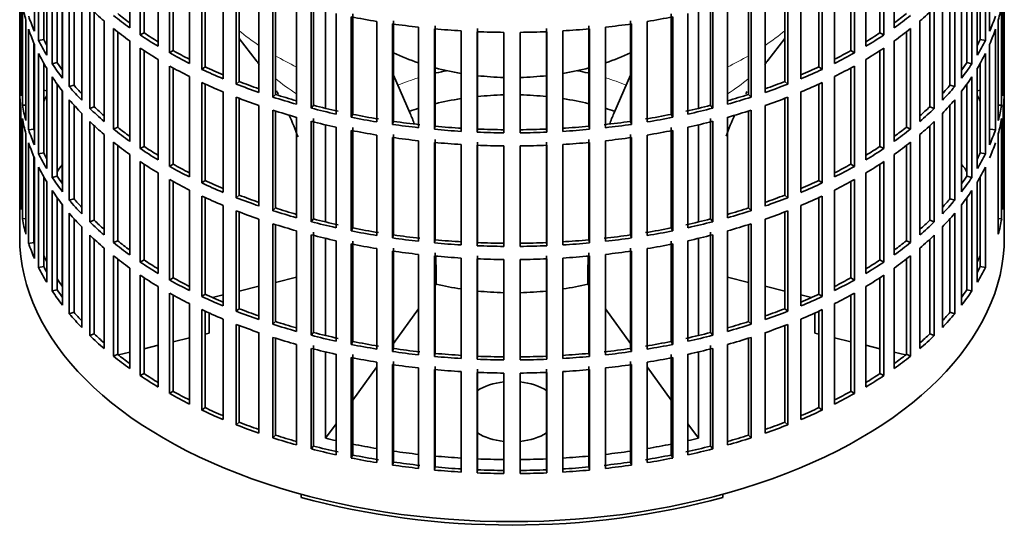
# Model space of a CAD drawing. Header units: millimetres. Extents: x 166 to 773, y -2956 to 2086.
# Tile 2 of 22: x 584 to 768, y -2942 to -2845. Entities that reach past the tile are written whole.
import ezdxf

# ---------------------------------------------------------------- set-up
doc = ezdxf.new("R2010")
doc.units = ezdxf.units.MM
for name, color, linetype in [('M5X8_UNI7687', 7, 'Continuous'), ('VSI134_FILTRO_A', 7, 'Continuous'), ('VSI134_GIUNTO_8×', 7, 'Continuous'), ('VSI134_SUPPORTO_', 7, 'Continuous')]:
    doc.layers.add(name, color=color, linetype=linetype)

# ---------------------------------------------------------------- blocks, each defined once
blk = doc.blocks.new('SE4')
at = {"layer": 'M5X8_UNI7687', "color": 7, "linetype": 'Continuous', "lineweight": 35}
for p, q in [((588.61, -2858.78), (588.06, -2858.68)), ((763.07, -2858.68), (762.52, -2858.78))]:
    blk.add_line(p, q, dxfattribs=at)
blk.add_arc((594.94, -2865.17), 10, 149.5344, 150.749, dxfattribs=at)
blk.add_ellipse((586.76, -2863.46), major_axis=(1.01, 4.83), ratio=0.279258, start_param=0.911533, end_param=0.977038, dxfattribs=at)
at = {"layer": 'VSI134_FILTRO_A', "color": 7, "linetype": 'Continuous', "lineweight": 35}
for p, q in [((583.57, -2722.08), (583.57, -2886.2)), ((767.57, -2886.2), (767.57, -2722.08)), ((586.32, -2828.88), (586.32, -2847.66)), ((604.13, -2828.22), (604.13, -2847)), ((606.07, -2829.56), (606.07, -2848.34)), ((745.06, -2829.56), (745.06, -2848.34)), ((747.01, -2828.22), (747.01, -2847)), ((764.81, -2828.88), (764.81, -2847.66)), ((587.1, -2830.57), (587.1, -2849.35)), ((606.81, -2830.04), (606.81, -2847.95)), ((609.45, -2831.69), (609.45, -2850.47)), ((741.68, -2831.69), (741.68, -2850.47)), ((744.32, -2830.04), (744.32, -2847.95)), ((764.03, -2830.57), (764.03, -2849.35)), ((588.06, -2832.38), (588.06, -2849.18)), ((588.61, -2833.32), (588.61, -2852.1)), ((611.59, -2832.92), (611.59, -2851.7)), ((612.27, -2833.3), (612.27, -2851.28)), ((738.86, -2833.3), (738.86, -2851.28)), ((739.54, -2832.92), (739.54, -2851.7)), ((762.52, -2833.32), (762.52, -2852.1)), ((763.07, -2832.38), (763.07, -2849.18)), ((589.64, -2834.97), (589.64, -2853.74)), ((615.28, -2834.87), (615.28, -2853.65)), ((735.85, -2834.87), (735.85, -2853.65)), ((761.49, -2834.97), (761.49, -2853.74)), ((590.57, -2836.3), (590.57, -2853.52)), ((617.6, -2836), (617.6, -2854.78)), ((618.21, -2836.28), (618.21, -2854.32)), ((732.93, -2836.28), (732.93, -2854.32)), ((733.53, -2836), (733.53, -2854.78)), ((760.56, -2836.3), (760.56, -2853.52)), ((583.58, -2838.08), (583.58, -2856.86)), ((591.56, -2837.63), (591.56, -2856.41)), ((621.56, -2837.75), (621.56, -2856.53)), ((624.04, -2838.76), (624.04, -2857.54)), ((624.58, -2838.96), (624.58, -2857.05)), ((726.55, -2838.96), (726.55, -2857.05)), ((727.09, -2838.76), (727.09, -2857.54)), ((729.57, -2837.75), (729.57, -2856.53)), ((759.57, -2837.63), (759.57, -2856.41)), ((767.55, -2838.08), (767.55, -2856.86)), ((592.84, -2839.22), (592.84, -2858)), ((593.72, -2840.24), (593.72, -2857.73)), ((628.26, -2840.31), (628.26, -2859.09)), ((722.87, -2840.31), (722.87, -2859.09)), ((757.41, -2840.24), (757.41, -2857.73)), ((758.29, -2839.22), (758.29, -2858)), ((583.8, -2840.97), (583.8, -2859.75)), ((584.06, -2842.71), (584.06, -2861.49)), ((595.15, -2841.78), (595.15, -2860.56)), ((630.88, -2841.18), (630.88, -2859.96)), ((631.34, -2841.33), (631.34, -2859.45)), ((635.32, -2842.51), (635.32, -2861.29)), ((638.44, -2842.72), (638.44, -2861.5)), ((712.69, -2842.72), (712.69, -2861.5)), ((715.81, -2842.51), (715.81, -2861.29)), ((719.79, -2841.33), (719.79, -2859.45)), ((720.25, -2841.18), (720.25, -2859.96)), ((755.99, -2841.78), (755.99, -2860.56)), ((767.07, -2842.71), (767.07, -2861.49)), ((767.34, -2840.97), (767.34, -2859.75)), ((596.66, -2843.29), (596.66, -2862.07)), ((597.5, -2844.09), (597.5, -2861.76)), ((638.06, -2843.25), (638.06, -2862.03)), ((642.68, -2844.36), (642.68, -2863.14)), ((645.83, -2844.4), (645.83, -2863.18)), ((705.3, -2844.4), (705.3, -2863.18)), ((708.45, -2844.36), (708.45, -2863.14)), ((713.07, -2843.25), (713.07, -2862.03)), ((753.63, -2844.09), (753.63, -2861.76)), ((754.47, -2843.29), (754.47, -2862.07)), ((584.71, -2845.57), (584.71, -2864.35)), ((599.35, -2845.73), (599.35, -2864.51)), ((645.53, -2844.96), (645.53, -2863.74)), ((650.3, -2845.82), (650.3, -2864.6)), ((653.22, -2846.28), (653.22, -2865.06)), ((653.44, -2845.71), (653.44, -2864.49)), ((697.69, -2845.71), (697.69, -2864.49)), ((697.91, -2846.28), (697.91, -2865.06)), ((700.84, -2845.82), (700.84, -2864.6)), ((705.6, -2844.96), (705.6, -2863.74)), ((751.79, -2845.73), (751.79, -2864.51)), ((766.42, -2845.57), (766.42, -2864.35)), ((585.24, -2847.29), (585.24, -2866.07)), ((601.08, -2847.16), (601.08, -2865.94)), ((601.88, -2847.78), (601.88, -2865.59)), ((606.81, -2847.95), (606.07, -2848.34)), ((658.1, -2846.9), (658.1, -2865.68)), ((661.08, -2847.2), (661.08, -2865.98)), ((661.21, -2846.63), (661.21, -2865.41)), ((666.04, -2847.58), (666.04, -2866.36)), ((669.06, -2847.73), (669.06, -2866.51)), ((669.1, -2847.16), (669.1, -2865.94)), ((674.05, -2847.86), (674.05, -2866.64)), ((677.08, -2847.86), (677.08, -2866.64)), ((682.03, -2847.16), (682.03, -2865.94)), ((682.07, -2847.73), (682.07, -2866.51)), ((685.09, -2847.58), (685.09, -2866.36)), ((689.92, -2846.63), (689.92, -2865.41)), ((690.05, -2847.2), (690.05, -2865.98)), ((693.03, -2846.9), (693.03, -2865.68)), ((744.32, -2847.95), (745.06, -2848.34)), ((749.26, -2847.78), (749.26, -2865.59)), ((750.05, -2847.16), (750.05, -2865.94)), ((765.89, -2847.29), (765.89, -2866.07)), ((586.22, -2849.86), (586.22, -2865.95)), ((586.32, -2850.11), (586.32, -2868.89)), ((588.06, -2849.18), (587.1, -2849.35)), ((604.13, -2849.45), (604.13, -2868.23)), ((747.01, -2849.45), (747.01, -2868.23)), ((763.07, -2849.18), (764.03, -2849.35)), ((764.81, -2850.11), (764.81, -2868.89)), ((587.1, -2851.8), (587.1, -2870.58)), ((606.07, -2850.79), (606.07, -2869.57)), ((606.81, -2851.27), (606.81, -2869.18)), ((612.27, -2851.28), (611.59, -2851.7)), ((738.86, -2851.28), (739.54, -2851.7)), ((744.32, -2851.27), (744.32, -2869.18)), ((745.06, -2850.79), (745.06, -2869.57)), ((764.03, -2851.8), (764.03, -2870.58)), ((588.06, -2853.6), (588.06, -2870.4)), ((590.57, -2853.52), (589.64, -2853.74)), ((609.45, -2852.92), (609.45, -2871.69)), ((741.68, -2852.92), (741.68, -2871.69)), ((760.56, -2853.52), (761.49, -2853.74)), ((763.07, -2853.6), (763.07, -2870.4)), ((588.61, -2854.55), (588.61, -2873.33)), ((611.59, -2854.15), (611.59, -2872.93)), ((612.27, -2854.53), (612.27, -2872.5)), ((618.21, -2854.32), (617.6, -2854.78)), ((732.93, -2854.32), (733.53, -2854.78)), ((738.86, -2854.53), (738.86, -2872.5)), ((739.54, -2854.15), (739.54, -2872.93)), ((762.52, -2854.55), (762.52, -2873.33)), ((583.8, -2856.86), (583.58, -2856.86)), ((589.64, -2856.19), (589.64, -2874.97)), ((615.28, -2856.1), (615.28, -2874.88)), ((617.6, -2857.23), (617.6, -2876)), ((618.21, -2857.51), (618.21, -2875.55)), ((624.58, -2857.05), (624.04, -2857.54)), ((726.55, -2857.05), (727.09, -2857.54)), ((732.93, -2857.51), (732.93, -2875.55)), ((733.53, -2857.23), (733.53, -2876)), ((735.85, -2856.1), (735.85, -2874.88)), ((761.49, -2856.19), (761.49, -2874.97)), ((767.34, -2856.86), (767.55, -2856.86)), ((583.58, -2859.31), (583.58, -2878.09)), ((590.57, -2857.53), (590.57, -2874.75)), ((591.56, -2858.86), (591.56, -2877.64)), ((593.72, -2857.73), (592.84, -2858)), ((621.56, -2858.98), (621.56, -2877.76)), ((729.57, -2858.98), (729.57, -2877.76)), ((757.41, -2857.73), (758.29, -2858)), ((759.57, -2858.86), (759.57, -2877.64)), ((760.56, -2857.53), (760.56, -2874.75)), ((767.55, -2859.31), (767.55, -2878.09)), ((592.84, -2860.45), (592.84, -2879.22)), ((624.04, -2859.99), (624.04, -2878.76)), ((624.58, -2860.19), (624.58, -2878.28)), ((631.34, -2859.45), (630.88, -2859.96)), ((719.79, -2859.45), (720.25, -2859.96)), ((726.55, -2860.19), (726.55, -2878.28)), ((727.09, -2859.99), (727.09, -2878.76)), ((758.29, -2860.45), (758.29, -2879.22)), ((583.8, -2862.2), (583.8, -2880.97)), ((584.71, -2861.44), (584.06, -2861.49)), ((593.72, -2861.47), (593.72, -2878.96)), ((595.15, -2863.01), (595.15, -2881.79)), ((597.5, -2861.76), (596.66, -2862.07)), ((628.26, -2861.54), (628.26, -2880.32)), ((630.88, -2862.41), (630.88, -2881.19)), ((631.34, -2862.56), (631.34, -2880.68)), ((638.44, -2861.5), (638.06, -2862.03)), ((712.69, -2861.5), (713.07, -2862.03)), ((719.79, -2862.56), (719.79, -2880.68)), ((720.25, -2862.41), (720.25, -2881.19)), ((722.87, -2861.54), (722.87, -2880.32)), ((753.63, -2861.76), (754.47, -2862.07)), ((755.99, -2863.01), (755.99, -2881.79)), ((757.41, -2861.47), (757.41, -2878.96)), ((766.42, -2861.44), (767.07, -2861.49)), ((767.34, -2862.2), (767.34, -2880.97)), ((584.06, -2863.94), (584.06, -2882.72)), ((596.66, -2864.52), (596.66, -2883.3)), ((635.32, -2863.74), (635.32, -2882.52)), ((638.06, -2864.48), (638.06, -2883.26)), ((638.44, -2863.95), (638.44, -2882.73)), ((645.83, -2863.18), (645.53, -2863.74)), ((653.44, -2864.49), (653.22, -2865.06)), ((697.69, -2864.49), (697.91, -2865.06)), ((705.3, -2863.18), (705.6, -2863.74)), ((712.69, -2863.95), (712.69, -2882.73)), ((713.07, -2864.48), (713.07, -2883.26)), ((715.81, -2863.74), (715.81, -2882.52)), ((754.47, -2864.52), (754.47, -2883.3)), ((767.07, -2863.94), (767.07, -2882.72)), ((586.22, -2865.95), (585.24, -2866.07)), ((597.5, -2865.32), (597.5, -2882.99)), ((601.88, -2865.59), (601.08, -2865.94)), ((642.68, -2865.59), (642.68, -2884.37)), ((645.53, -2866.18), (645.53, -2884.96)), ((645.83, -2865.63), (645.83, -2884.41)), ((661.21, -2865.41), (661.08, -2865.98)), ((669.1, -2865.94), (669.06, -2866.51)), ((682.03, -2865.94), (682.07, -2866.51)), ((689.92, -2865.41), (690.05, -2865.98)), ((705.3, -2865.63), (705.3, -2884.41)), ((705.6, -2866.18), (705.6, -2884.96)), ((708.45, -2865.59), (708.45, -2884.37)), ((749.26, -2865.59), (750.05, -2865.94)), ((753.63, -2865.32), (753.63, -2882.99)), ((764.92, -2865.95), (765.89, -2866.07)), ((584.71, -2866.8), (584.71, -2885.58)), ((585.24, -2868.52), (585.24, -2887.3)), ((599.35, -2866.95), (599.35, -2885.73)), ((601.08, -2868.39), (601.08, -2887.17)), ((650.3, -2867.05), (650.3, -2885.83)), ((653.22, -2867.51), (653.22, -2886.28)), ((653.44, -2866.94), (653.44, -2885.72)), ((658.1, -2868.13), (658.1, -2886.91)), ((661.08, -2868.43), (661.08, -2887.21)), ((661.21, -2867.86), (661.21, -2886.64)), ((669.1, -2868.39), (669.1, -2887.17)), ((682.03, -2868.39), (682.03, -2887.17)), ((689.92, -2867.86), (689.92, -2886.64)), ((690.05, -2868.43), (690.05, -2887.21)), ((693.03, -2868.13), (693.03, -2886.91)), ((697.69, -2866.94), (697.69, -2885.72)), ((697.91, -2867.51), (697.91, -2886.28)), ((700.84, -2867.05), (700.84, -2885.83)), ((750.05, -2868.39), (750.05, -2887.17)), ((751.79, -2866.95), (751.79, -2885.73)), ((766.42, -2866.8), (766.42, -2885.58)), ((601.88, -2869.01), (601.88, -2886.81)), ((606.81, -2869.18), (606.07, -2869.57)), ((666.04, -2868.81), (666.04, -2887.59)), ((669.06, -2868.96), (669.06, -2887.74)), ((674.05, -2869.09), (674.05, -2887.87)), ((677.08, -2869.09), (677.08, -2887.87)), ((682.07, -2868.96), (682.07, -2887.74)), ((685.09, -2868.81), (685.09, -2887.59)), ((744.32, -2869.18), (745.06, -2869.57)), ((749.26, -2869.01), (749.26, -2886.81)), ((586.22, -2871.09), (586.22, -2887.17)), ((586.32, -2871.34), (586.32, -2890.12)), ((588.06, -2870.4), (587.1, -2870.58)), ((604.13, -2870.68), (604.13, -2889.46)), ((606.07, -2872.02), (606.07, -2890.8)), ((745.06, -2872.02), (745.06, -2890.8)), ((747.01, -2870.68), (747.01, -2889.46)), ((763.07, -2870.4), (764.03, -2870.58)), ((587.1, -2873.03), (587.1, -2891.81)), ((606.81, -2872.5), (606.81, -2890.41)), ((612.27, -2872.5), (611.59, -2872.93)), ((738.86, -2872.5), (739.54, -2872.93)), ((744.32, -2872.5), (744.32, -2890.41)), ((764.03, -2873.03), (764.03, -2891.81)), ((588.06, -2874.83), (588.06, -2891.63)), ((588.61, -2875.78), (588.61, -2894.56)), ((590.57, -2874.75), (589.64, -2874.97)), ((609.45, -2874.14), (609.45, -2892.92)), ((611.59, -2875.38), (611.59, -2894.16)), ((612.27, -2875.75), (612.27, -2893.73)), ((618.21, -2875.55), (617.6, -2876)), ((732.93, -2875.55), (733.53, -2876)), ((738.86, -2875.75), (738.86, -2893.73)), ((739.54, -2875.38), (739.54, -2894.16)), ((741.68, -2874.14), (741.68, -2892.92)), ((760.56, -2874.75), (761.49, -2874.97)), ((762.52, -2875.78), (762.52, -2894.56)), ((763.07, -2874.83), (763.07, -2891.63)), ((589.64, -2877.42), (589.64, -2896.2)), ((615.28, -2877.33), (615.28, -2896.11)), ((735.85, -2877.33), (735.85, -2896.11)), ((761.49, -2877.42), (761.49, -2896.2)), ((583.8, -2878.09), (583.58, -2878.09)), ((590.57, -2878.76), (590.57, -2895.98)), ((593.72, -2878.96), (592.84, -2879.22)), ((617.6, -2878.45), (617.6, -2897.23)), ((618.21, -2878.74), (618.21, -2896.78)), ((624.58, -2878.28), (624.04, -2878.76)), ((726.55, -2878.28), (727.09, -2878.76)), ((732.93, -2878.74), (732.93, -2896.78)), ((733.53, -2878.45), (733.53, -2897.23)), ((757.41, -2878.96), (758.29, -2879.22)), ((760.56, -2878.76), (760.56, -2895.98)), ((767.34, -2878.09), (767.55, -2878.09)), ((591.56, -2880.09), (591.56, -2898.87)), ((621.56, -2880.21), (621.56, -2898.99)), ((624.04, -2881.21), (624.04, -2899.99)), ((624.58, -2881.42), (624.58, -2899.51)), ((631.34, -2880.68), (630.88, -2881.19)), ((719.79, -2880.68), (720.25, -2881.19)), ((726.55, -2881.42), (726.55, -2899.51)), ((727.09, -2881.21), (727.09, -2899.99)), ((729.57, -2880.21), (729.57, -2898.99)), ((759.57, -2880.09), (759.57, -2898.87)), ((584.71, -2882.67), (584.06, -2882.72)), ((592.84, -2881.67), (592.84, -2900.45)), ((593.72, -2882.7), (593.72, -2900.19)), ((597.5, -2882.99), (596.66, -2883.3)), ((628.26, -2882.77), (628.26, -2901.54)), ((638.44, -2882.73), (638.06, -2883.26)), ((712.69, -2882.73), (713.07, -2883.26)), ((722.87, -2882.77), (722.87, -2901.54)), ((753.63, -2882.99), (754.47, -2883.3)), ((757.41, -2882.7), (757.41, -2900.19)), ((758.29, -2881.67), (758.29, -2900.45)), ((766.42, -2882.67), (767.07, -2882.72)), ((595.15, -2884.23), (595.15, -2903.01)), ((630.88, -2883.64), (630.88, -2902.42)), ((631.34, -2883.79), (631.34, -2901.91)), ((635.32, -2884.97), (635.32, -2903.75)), ((645.83, -2884.41), (645.53, -2884.96)), ((705.3, -2884.41), (705.6, -2884.96)), ((715.81, -2884.97), (715.81, -2903.75)), ((719.79, -2883.79), (719.79, -2901.91)), ((720.25, -2883.64), (720.25, -2902.42)), ((755.99, -2884.23), (755.99, -2903.01)), ((596.66, -2885.75), (596.66, -2904.53)), ((597.5, -2886.55), (597.5, -2904.22)), ((601.88, -2886.81), (601.08, -2887.17)), ((638.06, -2885.71), (638.06, -2904.49)), ((638.44, -2885.18), (638.44, -2903.96)), ((642.68, -2886.82), (642.68, -2905.6)), ((645.83, -2886.86), (645.83, -2905.64)), ((653.44, -2885.72), (653.22, -2886.28)), ((661.21, -2886.64), (661.08, -2887.21)), ((689.92, -2886.64), (690.05, -2887.21)), ((697.69, -2885.72), (697.91, -2886.28)), ((705.3, -2886.86), (705.3, -2905.64)), ((708.45, -2886.82), (708.45, -2905.6)), ((712.69, -2885.18), (712.69, -2903.96)), ((713.07, -2885.71), (713.07, -2904.49)), ((749.26, -2886.81), (750.05, -2887.17)), ((753.63, -2886.55), (753.63, -2904.22)), ((754.47, -2885.75), (754.47, -2904.53)), ((586.22, -2887.17), (585.24, -2887.3)), ((599.35, -2888.18), (599.35, -2906.96)), ((645.53, -2887.41), (645.53, -2906.19)), ((650.3, -2888.28), (650.3, -2907.06)), ((653.22, -2888.73), (653.22, -2907.51)), ((653.44, -2888.17), (653.44, -2906.95)), ((669.1, -2887.17), (669.06, -2887.74)), ((682.03, -2887.17), (682.07, -2887.74)), ((697.69, -2888.17), (697.69, -2906.95)), ((697.91, -2888.73), (697.91, -2907.51)), ((700.84, -2888.28), (700.84, -2907.06)), ((705.6, -2887.41), (705.6, -2906.19)), ((751.79, -2888.18), (751.79, -2906.96)), ((601.08, -2889.62), (601.08, -2908.39)), ((601.88, -2890.24), (601.88, -2908.04)), ((606.81, -2890.41), (606.07, -2890.8)), ((658.1, -2889.36), (658.1, -2908.14)), ((661.08, -2889.66), (661.08, -2908.44)), ((661.21, -2889.09), (661.21, -2907.87)), ((666.04, -2890.04), (666.04, -2908.82)), ((669.06, -2890.19), (669.06, -2908.97)), ((669.1, -2889.61), (669.1, -2908.39)), ((674.05, -2890.32), (674.05, -2909.1)), ((677.08, -2890.32), (677.08, -2909.1)), ((682.03, -2889.61), (682.03, -2908.39)), ((682.07, -2890.19), (682.07, -2908.97)), ((685.09, -2890.04), (685.09, -2908.82)), ((689.92, -2889.09), (689.92, -2907.87)), ((690.05, -2889.66), (690.05, -2908.44)), ((693.03, -2889.36), (693.03, -2908.14)), ((744.32, -2890.41), (745.06, -2890.8)), ((749.26, -2890.24), (749.26, -2908.04)), ((750.05, -2889.62), (750.05, -2908.39)), ((588.06, -2891.63), (587.1, -2891.81)), ((604.13, -2891.91), (604.13, -2910.69)), ((747.01, -2891.91), (747.01, -2910.69)), ((763.07, -2891.63), (764.03, -2891.81)), ((606.07, -2893.24), (606.07, -2912.02)), ((606.81, -2893.73), (606.81, -2911.63)), ((612.27, -2893.73), (611.59, -2894.16)), ((738.86, -2893.73), (739.54, -2894.16)), ((744.32, -2893.73), (744.32, -2911.63)), ((745.06, -2893.24), (745.06, -2912.02)), ((590.57, -2895.98), (589.64, -2896.2)), ((609.45, -2895.37), (609.45, -2914.15)), ((741.68, -2895.37), (741.68, -2914.15)), ((760.56, -2895.98), (761.49, -2896.2)), ((611.59, -2896.61), (611.59, -2915.39)), ((612.27, -2896.98), (612.27, -2914.96)), ((618.21, -2896.78), (617.6, -2897.23)), ((732.93, -2896.78), (733.53, -2897.23)), ((738.86, -2896.98), (738.86, -2914.96)), ((739.54, -2896.61), (739.54, -2915.39)), ((615.28, -2898.56), (615.28, -2917.34)), ((617.6, -2899.68), (617.6, -2918.46)), ((624.58, -2899.51), (624.04, -2899.99)), ((726.55, -2899.51), (727.09, -2899.99)), ((733.53, -2899.68), (733.53, -2918.46)), ((735.85, -2898.56), (735.85, -2917.34)), ((593.72, -2900.19), (592.84, -2900.45)), ((618.21, -2899.97), (618.21, -2918)), ((621.56, -2901.44), (621.56, -2920.22)), ((729.57, -2901.44), (729.57, -2920.22)), ((732.93, -2899.97), (732.93, -2918)), ((757.41, -2900.19), (758.29, -2900.45)), ((624.04, -2902.44), (624.04, -2921.22)), ((624.58, -2902.65), (624.58, -2920.74)), ((631.34, -2901.91), (630.88, -2902.42)), ((719.79, -2901.91), (720.25, -2902.42)), ((726.55, -2902.65), (726.55, -2920.74)), ((727.09, -2902.44), (727.09, -2921.22)), ((597.5, -2904.22), (596.66, -2904.53)), ((628.26, -2903.99), (628.26, -2922.77)), ((630.88, -2904.87), (630.88, -2923.65)), ((631.34, -2905.02), (631.34, -2923.14)), ((638.44, -2903.96), (638.06, -2904.49)), ((712.69, -2903.96), (713.07, -2904.49)), ((719.79, -2905.02), (719.79, -2923.14)), ((720.25, -2904.87), (720.25, -2923.65)), ((722.87, -2903.99), (722.87, -2922.77)), ((753.63, -2904.22), (754.47, -2904.53)), ((635.32, -2906.2), (635.32, -2924.98)), ((638.06, -2906.94), (638.06, -2925.72)), ((638.44, -2906.41), (638.44, -2925.19)), ((645.83, -2905.64), (645.53, -2906.19)), ((653.44, -2906.95), (653.22, -2907.51)), ((697.69, -2906.95), (697.91, -2907.51)), ((705.3, -2905.64), (705.6, -2906.19)), ((712.69, -2906.41), (712.69, -2925.19)), ((713.07, -2906.94), (713.07, -2925.72)), ((715.81, -2906.2), (715.81, -2924.98)), ((601.88, -2908.04), (601.08, -2908.39)), ((642.68, -2908.04), (642.68, -2926.82)), ((645.53, -2908.64), (645.53, -2927.42)), ((645.83, -2908.09), (645.83, -2926.87)), ((661.21, -2907.87), (661.08, -2908.44)), ((669.1, -2908.39), (669.06, -2908.97)), ((682.03, -2908.39), (682.07, -2908.97)), ((689.92, -2907.87), (690.05, -2908.44)), ((705.3, -2908.09), (705.3, -2926.87)), ((705.6, -2908.64), (705.6, -2927.42)), ((708.45, -2908.04), (708.45, -2926.82)), ((749.26, -2908.04), (750.05, -2908.39)), ((650.3, -2909.51), (650.3, -2928.29)), ((653.22, -2909.96), (653.22, -2928.74)), ((653.44, -2909.4), (653.44, -2928.18)), ((658.1, -2910.59), (658.1, -2929.37)), ((661.21, -2910.32), (661.21, -2929.1)), ((669.1, -2910.84), (669.1, -2929.62)), ((682.03, -2910.84), (682.03, -2929.62)), ((689.92, -2910.32), (689.92, -2929.1)), ((693.03, -2910.59), (693.03, -2929.37)), ((697.69, -2909.4), (697.69, -2928.18)), ((697.91, -2909.96), (697.91, -2928.74)), ((700.84, -2909.51), (700.84, -2928.29)), ((606.81, -2911.63), (606.07, -2912.02)), ((661.08, -2910.89), (661.08, -2929.67)), ((666.04, -2911.27), (666.04, -2930.05)), ((669.06, -2911.42), (669.06, -2930.2)), ((674.05, -2911.55), (674.05, -2930.33)), ((677.08, -2911.55), (677.08, -2930.33)), ((682.07, -2911.42), (682.07, -2930.2)), ((685.09, -2911.27), (685.09, -2930.05)), ((690.05, -2910.89), (690.05, -2929.67)), ((744.32, -2911.63), (745.06, -2912.02)), ((612.27, -2914.96), (611.59, -2915.39)), ((738.86, -2914.96), (739.54, -2915.39)), ((618.21, -2918), (617.6, -2918.46)), ((732.93, -2918), (733.53, -2918.46)), ((624.58, -2920.74), (624.04, -2921.22)), ((726.55, -2920.74), (727.09, -2921.22)), ((631.34, -2923.14), (630.88, -2923.65)), ((719.79, -2923.14), (720.25, -2923.65)), ((638.44, -2925.19), (638.06, -2925.72)), ((712.69, -2925.19), (713.07, -2925.72)), ((645.83, -2926.87), (645.53, -2927.42)), ((705.3, -2926.87), (705.6, -2927.42)), ((653.44, -2928.18), (653.22, -2928.74)), ((661.21, -2929.1), (661.08, -2929.67)), ((689.92, -2929.1), (690.05, -2929.67)), ((697.69, -2928.18), (697.91, -2928.74)), ((669.1, -2929.62), (669.06, -2930.2)), ((682.03, -2929.62), (682.07, -2930.2))]:
    blk.add_line(p, q, dxfattribs=at)
for centre, major_axis, start_param, end_param in [((675.57, -2837.21), (-92, 0), 0.103722, 0.158077), ((675.57, -2837.21), (92, 0), -0.158077, -0.103722), ((675.57, -2815.98), (-92, 0), 0.540055, 0.594409), ((675.57, -2813.53), (-91, 0), 0.627022, 0.668018), ((675.57, -2813.53), (91, 0), -0.668018, -0.627022), ((675.57, -2815.98), (92, 0), -0.594409, -0.540055), ((675.57, -2834.76), (-92, 0), 0.190989, 0.245343), ((675.57, -2813.53), (-92, 0), 0.627321, 0.681676), ((675.57, -2794.75), (-92, 0), 1.238186, 1.292541), ((675.57, -2794.75), (-92, 0), 1.325453, 1.379807), ((675.57, -2794.75), (92, 0), -1.379807, -1.325453), ((675.57, -2794.75), (92, 0), -1.292541, -1.238186), ((675.57, -2813.53), (92, 0), -0.681676, -0.627321), ((675.57, -2834.76), (92, 0), -0.245343, -0.190989), ((675.57, -2837.21), (-92, 0), 0.190989, 0.245343), ((675.57, -2815.98), (-92, 0), 0.627321, 0.681676), ((675.57, -2813.53), (-91, 0), 0.714289, 0.757518), ((675.57, -2794.75), (-92, 0), 1.412719, 1.467074), ((675.57, -2794.75), (-92, 0), 1.499986, 1.55434), ((675.57, -2794.75), (92, 0), 4.728845, 4.783199), ((675.57, -2794.75), (92, 0), -1.467074, -1.412719), ((675.57, -2813.53), (91, 0), -0.757518, -0.714289), ((675.57, -2815.98), (92, 0), -0.681676, -0.627321), ((675.57, -2837.21), (92, 0), -0.245343, -0.190989), ((675.57, -2834.76), (-92, 0), 0.278255, 0.33261), ((675.57, -2834.76), (-91, 0), 0.277957, 0.299174), ((675.57, -2813.53), (-92, 0), 0.714588, 0.768942), ((675.57, -2813.53), (92, 0), -0.768942, -0.714588), ((675.57, -2834.76), (91, 0), -0.299174, -0.277957), ((675.57, -2834.76), (92, 0), -0.33261, -0.278255), ((675.57, -2837.21), (-92, 0), 0.278255, 0.33261), ((675.57, -2815.98), (-92, 0), 0.714588, 0.768942), ((675.57, -2813.53), (-92, 0), 0.801854, 0.856209), ((675.57, -2813.53), (-91, 0), 0.801555, 0.846635), ((675.57, -2813.53), (91, 0), -0.846635, -0.801555), ((675.57, -2813.53), (92, 0), -0.856209, -0.801854), ((675.57, -2815.98), (92, 0), -0.768942, -0.714588), ((675.57, -2837.21), (92, 0), -0.33261, -0.278255), ((675.57, -2834.76), (-92, 0), 0.365522, 0.419876), ((675.57, -2834.76), (-91, 0), 0.365223, 0.394539), ((675.57, -2834.76), (91, 0), -0.394539, -0.365223), ((675.57, -2834.76), (92, 0), -0.419876, -0.365522), ((675.57, -2815.98), (-92, 0), 0.801854, 0.856209), ((675.57, -2813.53), (-92, 0), 0.889121, 0.943475), ((675.57, -2813.53), (-91, 0), 0.888822, 0.935485), ((675.57, -2813.53), (91, 0), -0.935485, -0.888822), ((675.57, -2813.53), (92, 0), -0.943475, -0.889121), ((675.57, -2815.98), (92, 0), -0.856209, -0.801854), ((675.57, -2855.99), (-92, 0), 0.016456, 0.07081), ((675.57, -2837.21), (-92, 0), 0.365522, 0.419876), ((675.57, -2815.98), (-92, 0), 0.889121, 0.943475), ((675.57, -2813.53), (-91, 0), 0.976088, 1.024141), ((675.57, -2813.53), (91, 0), -1.024141, -0.976088), ((675.57, -2815.98), (92, 0), -0.943475, -0.889121), ((675.57, -2837.21), (92, 0), -0.419876, -0.365522), ((675.57, -2855.99), (92, 0), 6.212375, 6.266729), ((675.57, -2858.44), (-92, 0), 0.016456, 0.07081), ((675.57, -2834.76), (-92, 0), 0.452788, 0.507143), ((675.57, -2834.76), (-91, 0), 0.45249, 0.486998), ((675.57, -2813.53), (-92, 0), 0.976387, 1.030742), ((675.57, -2813.53), (92, 0), -1.030742, -0.976387), ((675.57, -2834.76), (91, 0), -0.486998, -0.45249), ((675.57, -2834.76), (92, 0), -0.507143, -0.452788), ((675.57, -2858.44), (92, 0), 6.212375, 6.266729), ((675.57, -2837.21), (-92, 0), 0.452788, 0.507143), ((675.57, -2815.98), (-92, 0), 0.976387, 1.030742), ((675.57, -2813.53), (-92, 0), 1.063654, 1.118008), ((675.57, -2813.53), (-91, 0), 1.063355, 1.112655), ((675.57, -2813.53), (91, 0), -1.112655, -1.063355), ((675.57, -2813.53), (92, 0), -1.118008, -1.063654), ((675.57, -2815.98), (92, 0), -1.030742, -0.976387), ((675.57, -2837.21), (92, 0), -0.507143, -0.452788), ((675.57, -2855.99), (-92, 0), 0.103722, 0.158077), ((675.57, -2834.76), (-92, 0), 0.540055, 0.594409), ((675.57, -2834.76), (-91, 0), 0.539756, 0.577951), ((675.57, -2815.98), (-92, 0), 1.063654, 1.118008), ((675.57, -2813.53), (-92, 0), 1.15092, 1.205275), ((675.57, -2813.53), (-91, 0), 1.150621, 1.205573), ((675.57, -2813.53), (91, 0), -1.205573, -1.150621), ((675.57, -2813.53), (92, 0), -1.205275, -1.15092), ((675.57, -2815.98), (92, 0), -1.118008, -1.063654), ((675.57, -2834.76), (91, 0), -0.577951, -0.539756), ((675.57, -2834.76), (92, 0), -0.594409, -0.540055), ((675.57, -2855.99), (92, 0), -0.158077, -0.103722), ((675.57, -2858.44), (-92, 0), 0.103722, 0.158077), ((675.57, -2837.21), (-92, 0), 0.540055, 0.594409), ((675.57, -2815.98), (-92, 0), 1.15092, 1.205275), ((675.57, -2813.53), (-92, 0), 1.238186, 1.292541), ((675.57, -2813.53), (-91, 0), 1.237888, 1.29284), ((675.57, -2813.53), (-91, 0), 1.325154, 1.380106), ((675.57, -2813.53), (91, 0), -1.380106, -1.325154), ((675.57, -2813.53), (91, 0), -1.29284, -1.237888), ((675.57, -2813.53), (92, 0), -1.292541, -1.238186), ((675.57, -2815.98), (92, 0), -1.205275, -1.15092), ((675.57, -2837.21), (92, 0), -0.594409, -0.540055), ((675.57, -2858.44), (92, 0), -0.158077, -0.103722), ((675.57, -2855.99), (-92, 0), 0.190989, 0.245343), ((675.57, -2855.99), (-91, 0), 0.19069, 0.196715), ((675.57, -2834.76), (-92, 0), 0.627321, 0.681676), ((675.57, -2834.76), (-91, 0), 0.627022, 0.668018), ((675.57, -2815.98), (-92, 0), 1.238186, 1.292541), ((675.57, -2813.53), (-92, 0), 1.325453, 1.379807), ((675.57, -2813.53), (-92, 0), 1.412719, 1.467074), ((675.57, -2813.53), (-91, 0), 1.412421, 1.467373), ((675.57, -2813.53), (-92, 0), 1.499986, 1.55434), ((675.57, -2813.53), (-91, 0), 1.499687, 1.554639), ((675.57, -2813.53), (91, 0), 4.728546, 4.783498), ((675.57, -2813.53), (92, 0), 4.728845, 4.783199), ((675.57, -2813.53), (91, 0), -1.467373, -1.412421), ((675.57, -2813.53), (92, 0), -1.467074, -1.412719), ((675.57, -2813.53), (92, 0), -1.379807, -1.325453), ((675.57, -2815.98), (92, 0), -1.292541, -1.238186), ((675.57, -2834.76), (91, 0), -0.668018, -0.627022), ((675.57, -2834.76), (92, 0), -0.681676, -0.627321), ((675.57, -2855.99), (92, 0), -0.245343, -0.190989), ((675.57, -2858.44), (-92, 0), 0.190989, 0.245343), ((675.57, -2837.21), (-92, 0), 0.627321, 0.681676), ((675.57, -2815.98), (-92, 0), 1.325453, 1.379807), ((675.57, -2815.98), (-92, 0), 1.412719, 1.467074), ((675.57, -2815.98), (92, 0), -1.467074, -1.412719), ((675.57, -2815.98), (92, 0), -1.379807, -1.325453), ((675.57, -2837.21), (92, 0), -0.681676, -0.627321), ((675.57, -2858.44), (92, 0), -0.245343, -0.190989), ((675.57, -2834.76), (-92, 0), 0.714588, 0.768942), ((675.57, -2834.76), (-91, 0), 0.714289, 0.757518), ((675.57, -2815.98), (-92, 0), 1.499986, 1.55434), ((675.57, -2815.98), (92, 0), 4.728845, 4.783199), ((675.57, -2834.76), (91, 0), -0.757518, -0.714289), ((675.57, -2834.76), (92, 0), -0.768942, -0.714588), ((675.57, -2855.99), (-92, 0), 0.278255, 0.33261), ((675.57, -2855.99), (-91, 0), 0.277957, 0.299174), ((675.57, -2837.21), (-92, 0), 0.714588, 0.768942), ((675.57, -2837.21), (92, 0), -0.768942, -0.714588), ((675.57, -2855.99), (91, 0), -0.299174, -0.277957), ((675.57, -2855.99), (92, 0), -0.33261, -0.278255), ((675.57, -2858.44), (-92, 0), 0.278255, 0.33261), ((675.57, -2834.76), (-92, 0), 0.801854, 0.856209), ((675.57, -2834.76), (-91, 0), 0.801555, 0.846635), ((675.57, -2834.76), (91, 0), -0.846635, -0.801555), ((675.57, -2834.76), (92, 0), -0.856209, -0.801854), ((675.57, -2858.44), (92, 0), -0.33261, -0.278255), ((675.57, -2855.99), (-92, 0), 0.365522, 0.419876), ((675.57, -2855.99), (-91, 0), 0.365223, 0.394539), ((675.57, -2837.21), (-92, 0), 0.801854, 0.856209), ((675.57, -2834.76), (-91, 0), 0.888822, 0.935485), ((675.57, -2834.76), (91, 0), -0.935485, -0.888822), ((675.57, -2837.21), (92, 0), -0.856209, -0.801854), ((675.57, -2855.99), (91, 0), -0.394539, -0.365223), ((675.57, -2855.99), (92, 0), -0.419876, -0.365522), ((675.57, -2858.44), (-92, 0), 0.365522, 0.419876), ((675.57, -2834.76), (-92, 0), 0.889121, 0.943475), ((675.57, -2834.76), (92, 0), -0.943475, -0.889121), ((675.57, -2858.44), (92, 0), -0.419876, -0.365522), ((675.57, -2877.22), (-92, 0), 0.016456, 0.07081), ((675.57, -2855.99), (-92, 0), 0.452788, 0.507143), ((675.57, -2855.99), (-91, 0), 0.45249, 0.486998), ((675.57, -2837.21), (-92, 0), 0.889121, 0.943475), ((675.57, -2834.76), (-92, 0), 0.976387, 1.030742), ((675.57, -2834.76), (-91, 0), 0.976088, 1.024141), ((675.57, -2834.76), (91, 0), -1.024141, -0.976088), ((675.57, -2834.76), (92, 0), -1.030742, -0.976387), ((675.57, -2837.21), (92, 0), -0.943475, -0.889121), ((675.57, -2855.99), (91, 0), -0.486998, -0.45249), ((675.57, -2855.99), (92, 0), -0.507143, -0.452788), ((675.57, -2877.22), (92, 0), 6.212375, 6.266729), ((675.57, -2837.21), (-92, 0), 0.976387, 1.030742), ((675.57, -2834.76), (-92, 0), 1.063654, 1.118008), ((675.57, -2834.76), (-91, 0), 1.063355, 1.112655), ((675.57, -2834.76), (91, 0), -1.112655, -1.063355), ((675.57, -2834.76), (92, 0), -1.118008, -1.063654), ((675.57, -2837.21), (92, 0), -1.030742, -0.976387), ((675.57, -2877.22), (-92, 0), 0.103722, 0.158077), ((675.57, -2858.44), (-92, 0), 0.452788, 0.507143), ((675.57, -2855.99), (-91, 0), 0.539756, 0.577951), ((675.57, -2834.76), (-92, 0), 1.15092, 1.205275), ((675.57, -2834.76), (-91, 0), 1.150621, 1.205573), ((675.57, -2834.76), (91, 0), -1.205573, -1.150621), ((675.57, -2834.76), (92, 0), -1.205275, -1.15092), ((675.57, -2855.99), (91, 0), -0.577951, -0.539756), ((675.57, -2858.44), (92, 0), -0.507143, -0.452788), ((675.57, -2877.22), (92, 0), -0.158077, -0.103722), ((675.57, -2855.99), (-92, 0), 0.540055, 0.594409), ((675.57, -2837.21), (-92, 0), 1.063654, 1.118008), ((675.57, -2834.76), (-92, 0), 1.238186, 1.292541), ((675.57, -2834.76), (-91, 0), 1.237888, 1.29284), ((675.57, -2834.76), (91, 0), -1.29284, -1.237888), ((675.57, -2834.76), (92, 0), -1.292541, -1.238186), ((675.57, -2837.21), (92, 0), -1.118008, -1.063654), ((675.57, -2855.99), (92, 0), -0.594409, -0.540055), ((675.57, -2886.2), (-92, 0), 0, 3.141593), ((675.57, -2858.44), (-92, 0), 0.540055, 0.594409), ((675.57, -2855.99), (-91, 0), 0.627022, 0.668018), ((675.57, -2837.21), (-92, 0), 1.15092, 1.205275), ((675.57, -2834.76), (-92, 0), 1.325453, 1.379807), ((675.57, -2834.76), (-91, 0), 1.325154, 1.380106), ((675.57, -2834.76), (-91, 0), 1.412421, 1.467373), ((675.57, -2834.76), (91, 0), -1.467373, -1.412421), ((675.57, -2834.76), (91, 0), -1.380106, -1.325154), ((675.57, -2834.76), (92, 0), -1.379807, -1.325453), ((675.57, -2837.21), (92, 0), -1.205275, -1.15092), ((675.57, -2855.99), (91, 0), -0.668018, -0.627022), ((675.57, -2858.44), (92, 0), -0.594409, -0.540055), ((675.57, -2877.22), (-92, 0), 0.190989, 0.245343), ((675.57, -2877.22), (-91, 0), 0.19069, 0.196715), ((675.57, -2855.99), (-92, 0), 0.627321, 0.681676), ((675.57, -2837.21), (-92, 0), 1.238186, 1.292541), ((675.57, -2837.21), (-92, 0), 1.325453, 1.379807), ((675.57, -2834.76), (-92, 0), 1.412719, 1.467074), ((675.57, -2834.76), (-92, 0), 1.499986, 1.55434), ((675.57, -2834.76), (-91, 0), 1.499687, 1.554639), ((675.57, -2834.76), (91, 0), 4.728546, 4.783498), ((675.57, -2834.76), (92, 0), 4.728845, 4.783199), ((675.57, -2834.76), (92, 0), -1.467074, -1.412719), ((675.57, -2837.21), (92, 0), -1.379807, -1.325453), ((675.57, -2837.21), (92, 0), -1.292541, -1.238186), ((675.57, -2855.99), (92, 0), -0.681676, -0.627321), ((675.57, -2858.44), (-92, 0), 0.627321, 0.681676), ((675.57, -2855.99), (-91, 0), 0.714289, 0.757518), ((675.57, -2837.21), (-92, 0), 1.412719, 1.467074), ((675.57, -2837.21), (-92, 0), 1.499986, 1.55434), ((675.57, -2837.21), (92, 0), 4.728845, 4.783199), ((675.57, -2837.21), (92, 0), -1.467074, -1.412719), ((675.57, -2855.99), (91, 0), -0.757518, -0.714289), ((675.57, -2858.44), (92, 0), -0.681676, -0.627321), ((675.57, -2877.22), (-92, 0), 0.278255, 0.33261), ((675.57, -2877.22), (-91, 0), 0.277957, 0.299174), ((675.57, -2855.99), (-92, 0), 0.714588, 0.768942), ((675.57, -2855.99), (92, 0), -0.768942, -0.714588), ((675.57, -2877.22), (91, 0), -0.299174, -0.277957), ((675.57, -2877.22), (92, 0), -0.33261, -0.278255), ((675.57, -2858.44), (-92, 0), 0.714588, 0.768942), ((675.57, -2855.99), (-92, 0), 0.801854, 0.856209), ((675.57, -2855.99), (-91, 0), 0.801555, 0.846635), ((675.57, -2855.99), (91, 0), -0.846635, -0.801555), ((675.57, -2855.99), (92, 0), -0.856209, -0.801854), ((675.57, -2858.44), (92, 0), -0.768942, -0.714588), ((675.57, -2877.22), (-91, 0), 0.365223, 0.394539), ((675.57, -2877.22), (91, 0), -0.394539, -0.365223), ((675.57, -2877.22), (-92, 0), 0.365522, 0.419876), ((675.57, -2858.44), (-92, 0), 0.801854, 0.856209), ((675.57, -2855.99), (-92, 0), 0.889121, 0.943475), ((675.57, -2855.99), (-91, 0), 0.888822, 0.935485), ((675.57, -2855.99), (91, 0), -0.935485, -0.888822), ((675.57, -2855.99), (92, 0), -0.943475, -0.889121), ((675.57, -2858.44), (92, 0), -0.856209, -0.801854), ((675.57, -2877.22), (92, 0), -0.419876, -0.365522), ((675.57, -2858.44), (-92, 0), 0.889121, 0.943475), ((675.57, -2855.99), (-91, 0), 0.976088, 1.024141), ((675.57, -2855.99), (91, 0), -1.024141, -0.976088), ((675.57, -2858.44), (92, 0), -0.943475, -0.889121), ((675.57, -2877.22), (-92, 0), 0.452788, 0.507143), ((675.57, -2877.22), (-91, 0), 0.45249, 0.486998), ((675.57, -2855.99), (-92, 0), 0.976387, 1.030742), ((675.57, -2855.99), (92, 0), -1.030742, -0.976387), ((675.57, -2877.22), (91, 0), -0.486998, -0.45249), ((675.57, -2877.22), (92, 0), -0.507143, -0.452788), ((675.57, -2858.44), (-92, 0), 0.976387, 1.030742), ((675.57, -2855.99), (-92, 0), 1.063654, 1.118008), ((675.57, -2855.99), (-91, 0), 1.063355, 1.112655), ((675.57, -2855.99), (91, 0), -1.112655, -1.063355), ((675.57, -2855.99), (92, 0), -1.118008, -1.063654), ((675.57, -2858.44), (92, 0), -1.030742, -0.976387), ((675.57, -2877.22), (-92, 0), 0.540055, 0.594409), ((675.57, -2877.22), (-91, 0), 0.539756, 0.577951), ((675.57, -2858.44), (-92, 0), 1.063654, 1.118008), ((675.57, -2855.99), (-92, 0), 1.15092, 1.205275), ((675.57, -2855.99), (-91, 0), 1.150621, 1.205573), ((675.57, -2855.99), (91, 0), -1.205573, -1.150621), ((675.57, -2855.99), (92, 0), -1.205275, -1.15092), ((675.57, -2858.44), (92, 0), -1.118008, -1.063654), ((675.57, -2877.22), (91, 0), -0.577951, -0.539756), ((675.57, -2877.22), (92, 0), -0.594409, -0.540055), ((675.57, -2858.44), (-92, 0), 1.15092, 1.205275), ((675.57, -2855.99), (-92, 0), 1.238186, 1.292541), ((675.57, -2855.99), (-91, 0), 1.237888, 1.29284), ((675.57, -2855.99), (-91, 0), 1.325154, 1.380106), ((675.57, -2855.99), (91, 0), -1.380106, -1.325154), ((675.57, -2855.99), (91, 0), -1.29284, -1.237888), ((675.57, -2855.99), (92, 0), -1.292541, -1.238186), ((675.57, -2858.44), (92, 0), -1.205275, -1.15092), ((675.57, -2877.22), (-92, 0), 0.627321, 0.681676), ((675.57, -2877.22), (-91, 0), 0.627022, 0.668018), ((675.57, -2858.44), (-92, 0), 1.238186, 1.292541), ((675.57, -2855.99), (-92, 0), 1.325453, 1.379807), ((675.57, -2855.99), (-92, 0), 1.412719, 1.467074), ((675.57, -2855.99), (-91, 0), 1.412421, 1.467373), ((675.57, -2855.99), (-92, 0), 1.499986, 1.55434), ((675.57, -2855.99), (-91, 0), 1.499687, 1.554639), ((675.57, -2855.99), (91, 0), 4.728546, 4.783498), ((675.57, -2855.99), (92, 0), 4.728845, 4.783199), ((675.57, -2855.99), (91, 0), -1.467373, -1.412421), ((675.57, -2855.99), (92, 0), -1.467074, -1.412719), ((675.57, -2855.99), (92, 0), -1.379807, -1.325453), ((675.57, -2858.44), (92, 0), -1.292541, -1.238186), ((675.57, -2877.22), (91, 0), -0.668018, -0.627022), ((675.57, -2877.22), (92, 0), -0.681676, -0.627321), ((675.57, -2858.44), (-92, 0), 1.325453, 1.379807), ((675.57, -2858.44), (92, 0), -1.379807, -1.325453), ((675.57, -2877.22), (-92, 0), 0.714588, 0.768942), ((675.57, -2877.22), (-91, 0), 0.714289, 0.757518), ((675.57, -2858.44), (-92, 0), 1.412719, 1.467074), ((675.57, -2858.44), (-92, 0), 1.499986, 1.55434), ((675.57, -2858.44), (92, 0), 4.728845, 4.783199), ((675.57, -2858.44), (92, 0), -1.467074, -1.412719), ((675.57, -2877.22), (91, 0), -0.757518, -0.714289), ((675.57, -2877.22), (92, 0), -0.768942, -0.714588), ((675.57, -2877.22), (-92, 0), 0.801854, 0.856209), ((675.57, -2877.22), (-91, 0), 0.801555, 0.846635), ((675.57, -2877.22), (91, 0), -0.846635, -0.801555), ((675.57, -2877.22), (92, 0), -0.856209, -0.801854), ((675.57, -2877.22), (-91, 0), 0.888822, 0.935485), ((675.57, -2877.22), (91, 0), -0.935485, -0.888822), ((675.57, -2877.22), (-92, 0), 0.889121, 0.943475), ((675.57, -2877.22), (92, 0), -0.943475, -0.889121), ((675.57, -2877.22), (-92, 0), 0.976387, 1.030742), ((675.57, -2877.22), (-91, 0), 0.976088, 1.024141), ((675.57, -2877.22), (91, 0), -1.024141, -0.976088), ((675.57, -2877.22), (92, 0), -1.030742, -0.976387), ((675.57, -2877.22), (-92, 0), 1.063654, 1.118008), ((675.57, -2877.22), (-91, 0), 1.063355, 1.112655), ((675.57, -2877.22), (91, 0), -1.112655, -1.063355), ((675.57, -2877.22), (92, 0), -1.118008, -1.063654), ((675.57, -2877.22), (-91, 0), 1.150621, 1.205573), ((675.57, -2877.22), (91, 0), -1.205573, -1.150621), ((675.57, -2877.22), (-92, 0), 1.15092, 1.205275), ((675.57, -2877.22), (-92, 0), 1.238186, 1.292541), ((675.57, -2877.22), (-91, 0), 1.237888, 1.29284), ((675.57, -2877.22), (91, 0), -1.29284, -1.237888), ((675.57, -2877.22), (92, 0), -1.292541, -1.238186), ((675.57, -2877.22), (92, 0), -1.205275, -1.15092), ((675.57, -2877.22), (-92, 0), 1.325453, 1.379807), ((675.57, -2877.22), (-91, 0), 1.325154, 1.380106), ((675.57, -2877.22), (-91, 0), 1.412421, 1.467373), ((675.57, -2877.22), (91, 0), -1.467373, -1.412421), ((675.57, -2877.22), (91, 0), -1.380106, -1.325154), ((675.57, -2877.22), (92, 0), -1.379807, -1.325453), ((675.57, -2877.22), (-92, 0), 1.412719, 1.467074), ((675.57, -2877.22), (-92, 0), 1.499986, 1.55434), ((675.57, -2877.22), (-91, 0), 1.499687, 1.554639), ((675.57, -2877.22), (91, 0), 4.728546, 4.783498), ((675.57, -2877.22), (92, 0), 4.728845, 4.783199), ((675.57, -2877.22), (92, 0), -1.467074, -1.412719)]:
    blk.add_ellipse(centre, major_axis=major_axis, ratio=0.57735, start_param=start_param, end_param=end_param, dxfattribs=at)
at = {"layer": 'VSI134_GIUNTO_8×', "color": 7, "linetype": 'Continuous', "lineweight": 35}
for start_param, end_param in [(4.016029, 4.181601), (-1.040008, -0.874436), (4.283346, 4.432658), (-1.291065, -1.141754), (4.523869, 4.668494), (4.756284, 4.900909)]:
    blk.add_ellipse((675.57, -2836.39), major_axis=(34.5, 0), ratio=0.57735, start_param=start_param, end_param=end_param, dxfattribs=at)
at = {"layer": 'VSI134_SUPPORTO_', "color": 7, "linetype": 'Continuous', "lineweight": 35}
for p, q in [((591.49, -2854.86), (591.49, -2837.55)), ((640.74, -2862.07), (640.74, -2843.91)), ((710.39, -2843.91), (710.39, -2862.07)), ((624.58, -2849.01), (627.75, -2853.09)), ((723.38, -2853.09), (726.55, -2849.01)), ((656.54, -2863.01), (653.44, -2855.88)), ((694.6, -2863.01), (697.69, -2855.88)), ((591.49, -2876.09), (591.49, -2858.78)), ((640.74, -2883.3), (640.74, -2865.14)), ((710.39, -2865.14), (710.39, -2883.3)), ((591.49, -2895.28), (591.49, -2880.01)), ((640.74, -2904.53), (640.74, -2886.37)), ((710.39, -2886.37), (710.39, -2904.53)), ((635.32, -2893.64), (631.34, -2894.59)), ((715.81, -2893.64), (719.79, -2894.59)), ((628.26, -2895.33), (624.58, -2896.21)), ((661.21, -2895.18), (661.41, -2894.91)), ((689.72, -2894.91), (689.92, -2895.18)), ((722.87, -2895.33), (726.55, -2896.21)), ((621.56, -2896.93), (619.58, -2897.41)), ((729.57, -2896.93), (731.55, -2897.41)), ((653.44, -2906.02), (658.1, -2899.52)), ((693.03, -2899.52), (697.69, -2906.02)), ((618.99, -2904.08), (618.99, -2900.33)), ((732.14, -2904.08), (732.14, -2900.33)), ((612.27, -2905.69), (615.28, -2904.97)), ((618.21, -2904.26), (618.99, -2904.08)), ((732.93, -2904.26), (732.14, -2904.08)), ((738.86, -2905.69), (735.85, -2904.97)), ((606.81, -2906.99), (609.45, -2906.36)), ((744.32, -2906.99), (741.68, -2906.36)), ((602, -2908.14), (604.13, -2907.63)), ((640.74, -2923.72), (640.74, -2907.6)), ((710.39, -2907.6), (710.39, -2923.72)), ((749.13, -2908.14), (747.01, -2907.63)), ((645.83, -2916.63), (650.3, -2910.4)), ((700.84, -2910.4), (705.3, -2916.63)), ((640.74, -2923.72), (642.68, -2921.01)), ((708.45, -2921.01), (710.39, -2923.72)), ((636.17, -2934.2), (636.17, -2934.78)), ((714.96, -2934.78), (714.96, -2934.2))]:
    blk.add_line(p, q, dxfattribs=at)
for centre, radius, start, end in [((583.89, -2886.38), 55.07, 36.1929, 37.2035), ((766.66, -2886.19), 54.49, 142.5852, 143.6304), ((583.89, -2886.38), 55.07, 29.2862, 30.0606), ((766.66, -2886.19), 54.49, 149.9815, 150.458), ((583.89, -2886.38), 55.07, 20.1786, 24.7874), ((766.66, -2886.19), 54.49, 155.0988, 159.649)]:
    blk.add_arc(centre, radius, start, end, dxfattribs=at)
at = {"layer": 'VSI134_SUPPORTO_', "color": 4, "linetype": 'Continuous', "lineweight": 9}
for centre, major_axis, start_param, end_param in [((675.57, -2826.91), (-62.27, 0), 0.611601, 0.708032), ((675.57, -2826.91), (62.27, 0), -0.708032, -0.611601), ((675.57, -2838.53), (-54.06, 0), 0.485325, 0.505195), ((675.57, -2826.91), (-62.27, 0), 0.78113, 0.86805), ((675.57, -2826.91), (62.27, 0), -0.86805, -0.78113), ((675.57, -2838.53), (54.06, 0), -0.505195, -0.485325), ((675.57, -2838.53), (-54.06, 0), 0.61282, 0.730964), ((675.57, -2875.18), (-37, 0), -1.079229, -0.956418), ((675.57, -2875.18), (37, 0), 0.956418, 1.079229), ((675.57, -2838.53), (54.06, 0), -0.730964, -0.61282)]:
    blk.add_ellipse(centre, major_axis=major_axis, ratio=0.57735, start_param=start_param, end_param=end_param, dxfattribs=at)
at = {"layer": 'VSI134_SUPPORTO_', "color": 7, "linetype": 'Continuous', "lineweight": 35}
for centre, major_axis, ratio, start_param, end_param in [((675.57, -2875.18), (-37, 0), 0.57735, -1.233734, -1.178097), ((675.57, -2875.18), (-37, 0), 0.57735, 4.31969, 4.375327), ((675.57, -2875.18), (91, 0), 0.57735, -3.440767, -3.419549), ((675.57, -2880.89), (37, 0), 0.57735, -4.452015, -4.314046), ((675.57, -2880.89), (37, 0), 0.57735, 1.611723, 1.746441), ((675.57, -2880.89), (37, 0), 0.57735, 1.395152, 1.529869), ((675.57, -2880.89), (37, 0), 0.57735, 1.172453, 1.310423), ((675.57, -2875.18), (-91, 0), 0.57735, 3.419549, 3.440767), ((675.57, -2880.89), (37, 0), 0.57735, -4.220821, -4.166932), ((625.05, -2945.68), (22.1, 92.39), 0.31246, -0.439518, -0.393934), ((675.57, -2880.89), (37, 0), 0.57735, 1.02534, 1.079229), ((726.08, -2945.68), (-22.1, 92.39), 0.31246, 0.393934, 0.439518), ((675.57, -2875.18), (91, 0), 0.57735, -3.338308, -3.332283), ((599.07, -2875.18), (8.75, 0), 0.57735, 2.602453, 2.901019), ((752.07, -2875.18), (-8.75, 0), 0.57735, 3.382166, 3.680732), ((675.57, -2875.18), (91, 0), 0.57735, 3.332283, 3.338308), ((675.57, -2875.18), (91, 0), 0.57735, 3.419549, 3.440767), ((625.05, -2945.68), (22.1, 92.39), 0.31246, -0.916318, -0.847251), ((726.08, -2945.68), (-22.1, 92.39), 0.31246, 0.847251, 0.916318), ((675.57, -2875.18), (-91, 0), 0.57735, -3.440767, -3.419549), ((675.57, -2875.18), (91, 0), 0.57735, 3.506816, 3.534292), ((675.57, -2875.18), (37, 0), 0.57735, 4.31969, 4.452015), ((675.57, -2875.18), (37, 0), 0.57735, -1.310423, -1.178097), ((675.57, -2875.18), (37, 0), 0.57735, 4.536745, 4.671462), ((675.57, -2875.18), (37, 0), 0.57735, 4.753316, 4.888033), ((675.57, -2918.19), (8.75, 0), 0.57735, 1.744686, 2.402252), ((675.57, -2918.19), (8.75, 0), 0.57735, 0.739341, 1.396906), ((675.57, -2875.18), (91, 0), 0.57735, 4.31969, 4.342658), ((675.57, -2919.34), (-8.75, 0), 0.57735, 0.739341, 1.396906), ((675.57, -2919.34), (-8.75, 0), 0.57735, 1.744686, 2.402252), ((675.57, -2875.18), (91, 0), 0.57735, -1.201065, -1.178097), ((675.57, -2875.18), (91, 0), 0.57735, 4.37948, 4.430993), ((675.57, -2875.18), (91, 0), 0.57735, -1.2894, -1.237888), ((675.57, -2875.18), (91, 0), 0.57735, 4.466747, 4.519275), ((675.57, -2875.18), (91, 0), 0.57735, 4.554013, 4.607523), ((675.57, -2875.18), (91, 0), 0.57735, -1.46593, -1.412421), ((675.57, -2875.18), (91, 0), 0.57735, -1.377682, -1.325154), ((675.57, -2875.18), (91, 0), 0.57735, 4.64128, 4.695752), ((675.57, -2875.18), (91, 0), 0.57735, 4.729026, 4.783498), ((675.57, -2887.42), (-91, 0), 0.57735, 1.123125, 2.018468)]:
    blk.add_ellipse(centre, major_axis=major_axis, ratio=ratio, start_param=start_param, end_param=end_param, dxfattribs=at)

msp = doc.modelspace()

# ---------------------------------------------------------------- block references
msp.add_blockref('SE4', (0, 0))

doc.saveas('drawing.dxf')
